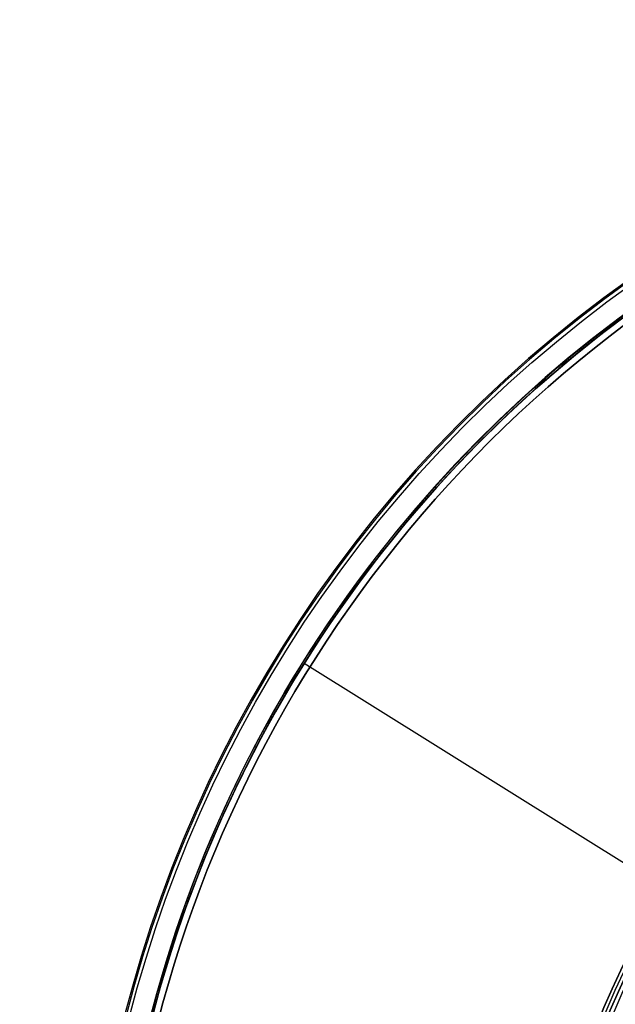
# Model space of a CAD drawing. Extents: x 19499 to 20475, y -6718 to -5871.
# Tile 29 of 60: x 19826 to 19897, y -6362 to -6246. Entities that reach past the tile are written whole.
import ezdxf

# ---------------------------------------------------------------- set-up
doc = ezdxf.new("R2010")
doc.units = 0
for name, color, linetype in [('BLANCO_METALICO', 7, 'CONTINUOUS'), ('COLOR', 7, 'CONTINUOUS'), ('LUZ', 7, 'CONTINUOUS')]:
    doc.layers.add(name, color=color, linetype=linetype)

msp = doc.modelspace()

# ---------------------------------------------------------------- linework, layer by layer
at = {"layer": 'BLANCO_METALICO', "extrusion": (0, 0, -1)}
for centre, radius, start in [((-19986.98, -6401.43, -170.84), 99.5, 360), ((-19986.98, -6401.43, -170.03), 98.7, 360), ((-19986.98, -6401.43, -167.23), 98.2, 360), ((-19986.98, -6401.43, -168.03), 98.2, 360), ((-19986.98, -6401.43, -171.65), 99.5, 0), ((-19986.98, -6401.43, -169.28), 99.5, 0), ((-19986.98, -6401.43, -171.65), 99.1, 0), ((-19986.98, -6401.43, -168.53), 98.7, 0)]:
    msp.add_arc(centre, radius, start, 180, dxfattribs=at)
at = {"layer": 'BLANCO_METALICO'}
for centre, radius, start in [((19986.98, -6401.43, 170.03), 99.5, 360), ((19986.98, -6401.43, 168.53), 99.5, 0), ((19986.98, -6401.43, 171.65), 98.7, 360), ((19986.98, -6401.43, 170.84), 98.7, 360)]:
    msp.add_arc(centre, radius, start, 180, dxfattribs=at)
at = {"layer": 'COLOR', "extrusion": (0, 0, -1)}
for centre, radius, start, end in [((-19986.98, -6401.43, 10.54), 152.39, 333.3816, 153.3816), ((-19986.98, -6401.43, 20.93), 149, 4.2468, 62.5163), ((-19986.98, -6401.43, 30.6), 150, 9.6316, 57.1316), ((-19986.98, -6401.43, 33.2), 150, 9.6316, 57.1316), ((-19986.98, -6401.43, 10.54), 152.39, 153.3816, 333.3816)]:
    msp.add_arc(centre, radius, start, end, dxfattribs=at)
at = {"layer": 'COLOR'}
for centre, radius, start, end in [((19986.98, -6401.43, -35.8), 153, 26.6184, 206.6184), ((19986.98, -6401.43, -11.46), 153, 26.6184, 206.6184), ((19986.98, -6401.43, -23.63), 153, 26.6184, 206.6184), ((19986.98, -6401.43, -10.91), 152.83, 26.6184, 206.6184), ((19986.98, -6401.43, -35.8), 150, 26.6184, 206.6184), ((19986.98, -6401.43, -11.27), 149, 117.4837, 175.7532), ((19986.98, -6401.43, -30.6), 149, 117.4837, 175.7532), ((19986.98, -6401.43, -11.46), 153, 206.6184, 26.6184), ((19986.98, -6401.43, -35.8), 153, 206.6184, 26.6184), ((19986.98, -6401.43, -23.63), 153, 206.6184, 26.6184), ((19986.98, -6401.43, -10.91), 152.83, 206.6184, 26.6184), ((19986.98, -6401.43, -35.8), 150, 206.6184, 26.6184)]:
    msp.add_arc(centre, radius, start, end, dxfattribs=at)
at = {"layer": 'LUZ'}
for p, q in [((19859.93, -6322.05, -34.05), (20114.02, -6480.8, -34.05)), ((19859.93, -6322.05, -32.55), (19859.93, -6322.05, -34.05)), ((19859.93, -6322.05, -32.55), (20114.02, -6480.8, -32.55))]:
    msp.add_line(p, q, dxfattribs=at)
at = {"layer": 'LUZ', "extrusion": (0, 0, -1)}
for centre, start, end in [((-19986.98, -6401.43, 31.05), 8.142, 58.5689), ((-19986.98, -6401.43, 34.05), 6.784, 57.2108), ((-19986.98, -6401.43, 33.3), 6.784, 57.2108), ((-19986.98, -6401.43, 32.55), 8.142, 57.2108)]:
    msp.add_arc(centre, 149.8, start, end, dxfattribs=at)
at = {"layer": 'LUZ'}
for centre, start in [((19986.98, -6401.43, -31.8), 121.4311), ((19986.98, -6401.43, -32.55), 122.7892)]:
    msp.add_arc(centre, 149.8, start, 171.858, dxfattribs=at)

doc.saveas('drawing.dxf')
